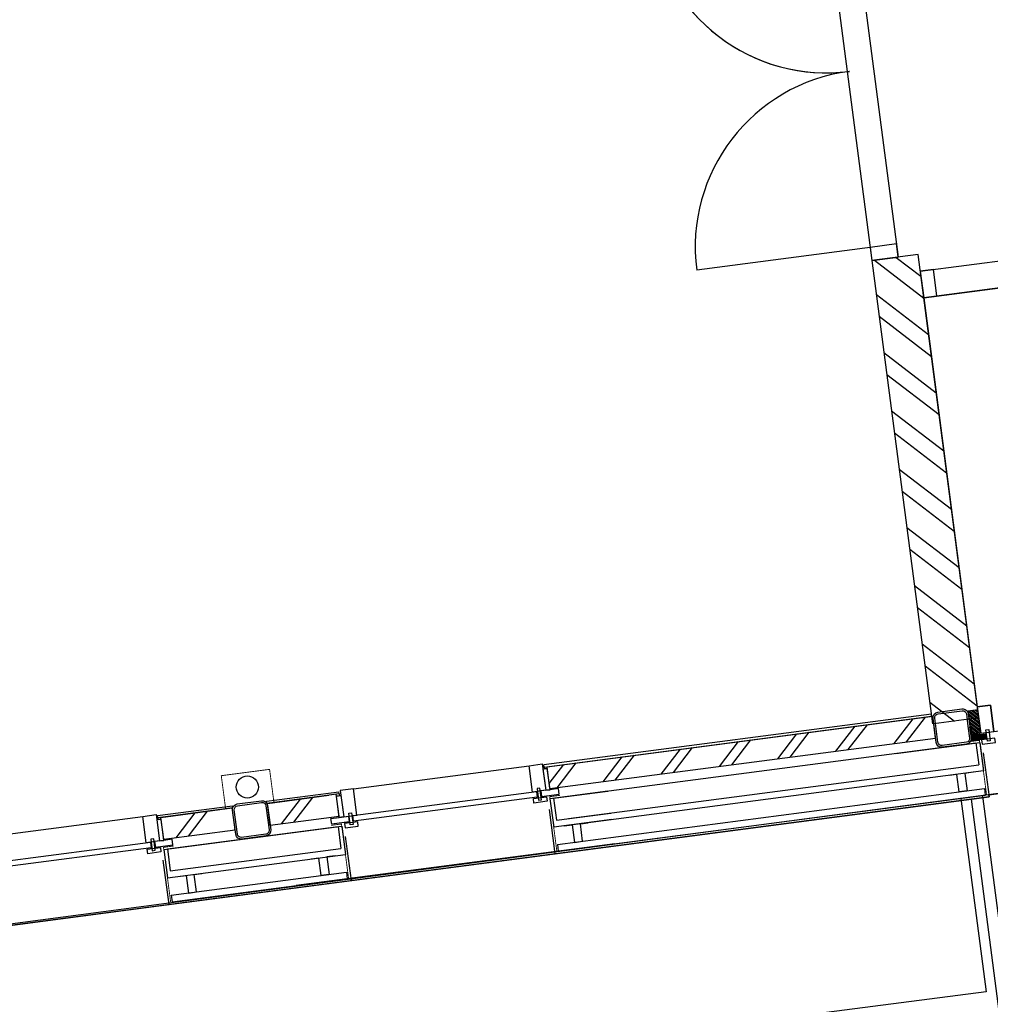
# Model space of a CAD drawing. Header units: metres. Extents: x 118125 to 118320, y 454784 to 455719.
# Tile 9 of 28: x 118262.15 to 118266.52, y 455179.19 to 455183.62. Entities that reach past the tile are written whole.
import ezdxf

# ---------------------------------------------------------------- set-up
doc = ezdxf.new("R2010")
doc.units = ezdxf.units.M
doc.header["$LTSCALE"] = 0.5
for name, color, linetype in [('28HH2-D2_STAALPROFIEL', 6, 'Continuous'), ('_gebouwen', 7, 'Continuous'), ('_ob10', 7, 'Continuous'), ('ZU_N_D_EB00--F-METSELWERK~-_-----', 7, 'Continuous')]:
    doc.layers.add(name, color=color, linetype=linetype)

# ---------------------------------------------------------------- blocks, each defined once
blk = doc.blocks.new('GZH404')
at = {"layer": '28HH2-D2_STAALPROFIEL'}
blk.add_lwpolyline([(0, 0), (40, 0), (40, 1, 0.4142135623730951), (37, 4), (10, 4, -0.4142135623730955), (4, 10, -1), (4, 10), (4, 37, 0.4142135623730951), (1, 40), (0, 40), (0, 0)], format="xyb", dxfattribs=at)
blk = doc.blocks.new('A$C06DD79C7')
at = {"layer": 'ZU_N_D_EB00--F-METSELWERK~-_-----'}
h = blk.add_hatch(dxfattribs=at)
h.set_pattern_fill('T,_O', color=256, scale=60, angle=89.99999999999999)
h.set_pattern_definition([(135, (1214.999999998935, -4182.399265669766), (-132.5825214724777, -132.5825214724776), [])])
h.paths.add_polyline_path([(1264.999999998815, -4019.79853134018), (1164.999999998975, -4019.79853134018), (1164.999999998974, -4344.999999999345), (1264.999999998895, -4344.999999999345)])
h = blk.add_hatch(dxfattribs=at)
h.set_pattern_fill('T,_O', color=256, scale=60, angle=89.99999999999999)
h.set_pattern_definition([(135, (1214.999999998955, -4661.975734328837), (-132.5825214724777, -132.5825214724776), [])])
h.paths.add_polyline_path([(1264.999999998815, -4711.241826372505), (1264.999999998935, -4504.999999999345), (1164.999999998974, -4504.999999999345), (1164.999999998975, -4818.951468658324), (1264.999999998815, -4818.951468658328)])
h = blk.add_hatch(dxfattribs=at)
h.set_pattern_fill('T,_O', color=256, scale=60, angle=89.99999999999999)
h.set_pattern_definition([(135, (1214.999999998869, -6656.774265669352), (-132.5825214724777, -132.5825214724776), [])])
h.paths.add_polyline_path([(1264.999999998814, -5778.548531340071), (1164.999999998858, -5778.548531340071), (1164.999999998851, -7534.999999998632), (1264.999999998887, -7534.999999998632)])
h = blk.add_hatch(dxfattribs=at)
h.set_pattern_fill('T,_O', color=256, scale=60, angle=-1.272221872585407e-14)
h.set_pattern_definition([(44.99999999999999, (2284.999999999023, -7634.999999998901), (-132.5825214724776, 132.5825214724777), [])])
h.paths.add_polyline_path([(1264.999999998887, -7529.999999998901), (1264.999999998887, -7534.999999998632), (1229.999999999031, -7534.999999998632), (1229.999999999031, -7739.999999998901), (3339.999999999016, -7739.999999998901), (3339.999999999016, -7529.999999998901)])
h = blk.add_hatch(dxfattribs=at)
h.set_pattern_fill('ANSI37', color=256, scale=20, angle=89.99999999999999, style=0)
h.set_pattern_definition([(44.99999999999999, (-23796.53653237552, -3845.156237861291), (1.767766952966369, -1.767766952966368), []), (314.9999999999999, (-23796.53653237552, -3845.156237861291), (-1.767766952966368, -1.767766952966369), [])])
h.paths.add_polyline_path([(1131.872664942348, -7703.886950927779), (1131.872664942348, -7695.585865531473), (1154.189440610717, -7695.585865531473), (1154.189440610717, -7703.886950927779)])
h = blk.add_hatch(dxfattribs=at)
h.set_pattern_fill('ANSI31', color=256, scale=50, angle=225, style=0)
h.set_pattern_definition([(270, (-23796.53653237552, -3837.087639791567), (-6.249999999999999, -1.714969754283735e-15), [])])
h.paths.add_polyline_path([(1131.872664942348, -7759.983125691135), (1131.872664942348, -7703.886950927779), (1154.18836370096, -7703.886950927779), (1154.18836370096, -7759.983125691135)])
h = blk.add_hatch(dxfattribs=at)
h.set_pattern_fill('ANSI31', color=256, scale=100, angle=89.99999999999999, style=0)
h.set_pattern_definition([(44.99999999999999, (-23796.53653237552, -3837.087639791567), (8.838834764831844, -8.838834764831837), [])])
h.paths.add_polyline_path([(1266.999999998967, -7739.999999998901), (1266.999999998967, -7694.999999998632), (1163.933201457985, -7694.999999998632), (1163.933201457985, -7739.999999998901)])
for p, q in [((869.9999999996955, -3075.82582973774), (869.9999999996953, -4004.174170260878)), ((1134.392647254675, -3958.413867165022), (1134.392647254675, -3121.586132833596)), ((1159.9999999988, -3121.586132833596), (1159.9999999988, -3958.413867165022)), ((1279.999999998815, -3139.999999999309), (1279.999999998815, -3939.999999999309)), ((1109.999999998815, -3939.999999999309), (1129.999999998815, -3939.999999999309)), ((1109.999999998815, -3999.999999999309), (1109.999999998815, -3939.999999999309)), ((1129.999999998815, -3939.999999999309), (1129.999999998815, -3999.999999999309)), ((1159.999999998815, -3939.999999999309), (1279.999999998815, -3939.999999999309)), ((1159.999999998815, -3999.999999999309), (1159.999999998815, -3939.999999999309)), ((1279.999999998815, -3939.999999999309), (1279.999999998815, -3999.999999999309)), ((1129.999999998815, -3999.999999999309), (1109.999999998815, -3999.999999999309)), ((1172.681863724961, -3962.232479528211), (1120.635919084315, -3962.232479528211)), ((1120.635919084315, -3962.232479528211), (1120.635919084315, -3975.237203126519)), ((1120.635919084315, -3975.237203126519), (1172.681863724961, -3975.237203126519)), ((1159.9999999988, -3958.413867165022), (1134.392647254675, -3958.413867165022)), ((1159.999999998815, -3977.83802040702), (1134.392647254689, -3977.83802040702)), ((1134.392647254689, -3977.83802040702), (1134.392647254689, -4057.746960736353)), ((1159.999999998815, -4019.79853134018), (1159.999999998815, -3977.83802040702)), ((1279.999999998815, -3999.999999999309), (1159.999999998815, -3999.999999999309)), ((1256.675035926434, -3999.999999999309), (1159.999999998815, -3999.999999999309)), ((1159.999999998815, -3999.999999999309), (1159.999999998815, -4019.79853134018)), ((1172.681863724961, -3975.237203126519), (1172.681863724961, -3962.232479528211)), ((1256.675035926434, -4019.79853134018), (1256.675035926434, -3999.999999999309)), ((1071.53032979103, -4004.174170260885), (869.9999999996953, -4004.174170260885)), ((869.9999999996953, -4004.174170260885), (869.9999999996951, -4834.575829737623)), ((909.9999999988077, -4020.356387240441), (879.9999999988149, -4020.356387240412)), ((879.9999999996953, -4020.356387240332), (879.9999999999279, -4818.393612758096)), ((909.999999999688, -4020.356387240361), (909.9999999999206, -4818.393612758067)), ((1119.999999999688, -4014.174170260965), (989.9999999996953, -4014.174170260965)), ((989.9999999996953, -4014.174170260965), (989.9999999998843, -4824.575829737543)), ((1119.999999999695, -4030.970220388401), (1019.999999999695, -4030.970220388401)), ((1019.999999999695, -4030.970220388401), (1019.999999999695, -4807.779779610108)), ((1119.999999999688, -4014.174170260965), (1119.999999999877, -4824.575829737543)), ((1119.999999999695, -4030.970220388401), (1119.999999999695, -4807.779779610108)), ((1159.999999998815, -4057.746960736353), (1159.999999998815, -4019.79853134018)), ((1159.999999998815, -4019.79853134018), (1159.999999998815, -4019.79853134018)), ((1159.999999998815, -4019.79853134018), (1256.675035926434, -4019.79853134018)), ((1164.999999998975, -4019.79853134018), (1164.999999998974, -4344.999999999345)), ((1164.999999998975, -4019.79853134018), (1264.999999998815, -4019.79853134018)), ((1264.999999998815, -4006.477811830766), (1256.675035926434, -4006.477811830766)), ((1256.675035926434, -4006.477811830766), (1256.675035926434, -4019.884543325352)), ((1264.999999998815, -4006.477811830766), (1274.999999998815, -4006.477811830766)), ((1264.999999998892, -4347.087121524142), (1264.999999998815, -4006.477811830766)), ((1264.999999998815, -4019.79853134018), (1264.999999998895, -4344.999999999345)), ((1274.999999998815, -4006.477811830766), (1274.999999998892, -4347.087121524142)), ((989.9999999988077, -4061.401402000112), (989.9999999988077, -4098.748276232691)), ((1134.392647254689, -4057.746960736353), (1159.999999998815, -4057.746960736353)), ((1159.999999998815, -4057.746960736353), (1159.999999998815, -4057.746960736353)), ((989.9999999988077, -4098.748276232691), (909.9999999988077, -4098.748276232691)), ((909.9999999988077, -4098.748276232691), (909.9999999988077, -4135.46484611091)), ((909.9999999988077, -4135.46484611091), (989.9999999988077, -4135.46484611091)), ((989.9999999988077, -4135.46484611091), (989.9999999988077, -4170.65132265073)), ((1164.999999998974, -4344.999999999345), (1264.999999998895, -4344.999999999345)), ((1264.999999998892, -4347.087121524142), (1274.999999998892, -4347.087121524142)), ((1164.999999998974, -4504.999999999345), (1164.999999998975, -4818.951468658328)), ((1164.999999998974, -4504.999999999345), (1264.999999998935, -4504.999999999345)), ((1264.999999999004, -4832.272188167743), (1264.999999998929, -4502.912878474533)), ((1264.999999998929, -4502.912878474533), (1274.999999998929, -4502.912878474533)), ((1264.999999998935, -4504.999999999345), (1264.999999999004, -4785.039305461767)), ((1274.999999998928, -4502.912878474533), (1274.999999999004, -4832.272188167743)), ((869.9999999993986, -4585.069265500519), (869.9999999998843, -4800.663666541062)), ((879.9999999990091, -6037.10076088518), (879.9999999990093, -4585.069265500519)), ((909.9999999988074, -4740.001723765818), (909.9999999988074, -4703.285153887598)), ((909.9999999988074, -4703.285153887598), (989.9999999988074, -4703.285153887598)), ((989.9999999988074, -4703.285153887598), (989.9999999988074, -4668.098677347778)), ((1264.999999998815, -4818.951468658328), (1264.999999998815, -4711.241826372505)), ((989.9999999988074, -4740.001723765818), (909.9999999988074, -4740.001723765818)), ((989.9999999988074, -4777.348597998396), (989.9999999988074, -4740.001723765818)), ((1134.392647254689, -4860.911979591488), (1134.392647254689, -4781.003039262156)), ((1134.392647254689, -4781.003039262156), (1159.999999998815, -4781.003039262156)), ((1159.999999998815, -4781.003039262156), (1159.999999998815, -4781.003039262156)), ((1159.999999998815, -4781.003039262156), (1159.999999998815, -4818.951468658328)), ((1071.53032979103, -4834.575829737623), (869.9999999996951, -4834.575829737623)), ((909.9999999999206, -4818.393612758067), (879.9999999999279, -4818.393612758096)), ((1119.999999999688, -4824.575829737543), (989.9999999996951, -4824.575829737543)), ((1119.999999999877, -4824.575829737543), (989.9999999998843, -4824.575829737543)), ((1119.999999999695, -4807.779779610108), (1019.999999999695, -4807.779779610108)), ((1129.999999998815, -4838.7499999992), (1109.999999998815, -4838.7499999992)), ((1109.999999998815, -4838.7499999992), (1109.999999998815, -4898.7499999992)), ((1129.999999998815, -4898.7499999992), (1129.999999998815, -4838.7499999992)), ((1159.999999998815, -4818.951468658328), (1159.999999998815, -4818.951468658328)), ((1159.999999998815, -4818.951468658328), (1159.999999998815, -4860.911979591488)), ((1159.999999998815, -4838.7499999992), (1159.999999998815, -4818.951468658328)), ((1159.999999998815, -4818.951468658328), (1256.675035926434, -4818.951468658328)), ((1279.999999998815, -4838.7499999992), (1159.999999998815, -4838.7499999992)), ((1159.999999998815, -4838.7499999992), (1159.999999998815, -4898.7499999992)), ((1256.675035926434, -4838.7499999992), (1159.999999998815, -4838.7499999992)), ((1164.999999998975, -4818.951468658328), (1264.999999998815, -4818.951468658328)), ((1256.675035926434, -4832.272188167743), (1256.675035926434, -4818.865456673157)), ((1256.675035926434, -4818.951468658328), (1256.675035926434, -4838.7499999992)), ((1264.999999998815, -4832.272188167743), (1256.675035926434, -4832.272188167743)), ((1264.999999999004, -4832.272188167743), (1274.999999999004, -4832.272188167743)), ((1279.999999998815, -4898.7499999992), (1279.999999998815, -4838.7499999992)), ((1120.635919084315, -4863.51279687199), (1172.681863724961, -4863.51279687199)), ((1120.635919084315, -4876.517520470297), (1120.635919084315, -4863.51279687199)), ((1172.681863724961, -4876.517520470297), (1120.635919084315, -4876.517520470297)), ((1159.999999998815, -4860.911979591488), (1134.392647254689, -4860.911979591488)), ((1134.392647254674, -5717.163867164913), (1134.392647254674, -4880.336132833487)), ((1134.392647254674, -4880.336132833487), (1159.9999999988, -4880.336132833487)), ((1159.9999999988, -4880.336132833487), (1159.9999999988, -5717.163867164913)), ((1172.681863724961, -4863.51279687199), (1172.681863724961, -4876.517520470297)), ((1109.999999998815, -4898.7499999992), (1129.999999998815, -4898.7499999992)), ((1159.999999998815, -4898.7499999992), (1279.999999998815, -4898.7499999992)), ((1279.999999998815, -4898.7499999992), (1279.999999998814, -5698.7499999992)), ((1109.999999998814, -5698.7499999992), (1129.999999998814, -5698.7499999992)), ((1109.999999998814, -5758.7499999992), (1109.999999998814, -5698.7499999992)), ((1172.68186372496, -5720.982479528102), (1120.635919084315, -5720.982479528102)), ((1120.635919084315, -5720.982479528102), (1120.635919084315, -5733.987203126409)), ((1120.635919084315, -5733.987203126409), (1172.68186372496, -5733.987203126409)), ((1129.999999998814, -5698.7499999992), (1129.999999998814, -5758.7499999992)), ((1159.9999999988, -5717.163867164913), (1134.392647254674, -5717.163867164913)), ((1159.999999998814, -5698.7499999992), (1279.999999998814, -5698.7499999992)), ((1159.999999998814, -5758.7499999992), (1159.999999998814, -5698.7499999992)), ((1172.68186372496, -5733.987203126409), (1172.68186372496, -5720.982479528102)), ((1279.999999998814, -5698.7499999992), (1279.999999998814, -5758.7499999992)), ((1071.530329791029, -5762.924170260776), (869.9999999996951, -5762.924170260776)), ((869.9999999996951, -5762.924170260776), (869.9999999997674, -7739.688633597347)), ((1119.999999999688, -5772.924170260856), (989.9999999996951, -5772.924170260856)), ((989.9999999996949, -6037.10076088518), (989.9999999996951, -5772.924170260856)), ((1129.999999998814, -5758.7499999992), (1109.999999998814, -5758.7499999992)), ((1119.999999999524, -6037.10076088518), (1119.999999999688, -5772.924170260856)), ((1159.999999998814, -5736.588020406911), (1134.392647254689, -5736.588020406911)), ((1134.392647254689, -5736.588020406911), (1134.392647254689, -5816.496960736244)), ((1159.999999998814, -5778.548531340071), (1159.999999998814, -5736.588020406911)), ((1279.999999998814, -5758.7499999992), (1159.999999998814, -5758.7499999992)), ((1256.675035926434, -5758.7499999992), (1159.999999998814, -5758.7499999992)), ((1159.999999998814, -5758.7499999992), (1159.999999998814, -5778.548531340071)), ((1159.999999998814, -5816.496960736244), (1159.999999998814, -5778.548531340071)), ((1159.999999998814, -5778.548531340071), (1159.999999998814, -5778.548531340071)), ((1159.999999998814, -5778.548531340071), (1256.675035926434, -5778.548531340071)), ((1164.999999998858, -5778.548531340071), (1164.999999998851, -7534.999999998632)), ((1164.999999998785, -5778.548531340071), (1264.999999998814, -5778.548531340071)), ((1256.675035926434, -5778.548531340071), (1256.675035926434, -5758.7499999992)), ((1264.999999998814, -5765.227811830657), (1256.675035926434, -5765.227811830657)), ((1256.675035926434, -5765.227811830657), (1256.675035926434, -5778.634543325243)), ((1264.999999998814, -5765.227811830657), (1274.999999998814, -5765.227811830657)), ((1264.999999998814, -5765.227811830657), (1264.999999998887, -7529.999999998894)), ((1264.999999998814, -5778.548531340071), (1264.999999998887, -7534.999999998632)), ((1274.999999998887, -7529.999999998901), (1274.999999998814, -5765.227811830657)), ((909.9999999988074, -5779.106387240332), (879.9999999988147, -5779.106387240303)), ((879.9999999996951, -5779.106387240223), (879.9999999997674, -7723.5064166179)), ((909.9999999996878, -5779.106387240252), (909.9999999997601, -7723.506416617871)), ((989.9999999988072, -5820.151402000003), (989.9999999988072, -5857.498276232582)), ((1119.999999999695, -5789.720220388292), (1019.999999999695, -5789.720220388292)), ((1019.999999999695, -5789.720220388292), (1019.999999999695, -6037.10076088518)), ((1119.999999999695, -5789.720220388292), (1119.999999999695, -6037.10076088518)), ((1134.392647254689, -5816.496960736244), (1159.999999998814, -5816.496960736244)), ((1159.999999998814, -5816.496960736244), (1159.999999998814, -5816.496960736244)), ((989.9999999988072, -5857.498276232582), (909.9999999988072, -5857.498276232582)), ((909.9999999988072, -5857.498276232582), (909.9999999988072, -5894.214846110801)), ((989.9999999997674, -7729.688633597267), (989.9999999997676, -5827.31428742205)), ((1019.999999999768, -5844.110337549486), (1019.999999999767, -7712.892583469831)), ((1119.999999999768, -5844.110337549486), (1119.999999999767, -7712.892583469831)), ((909.9999999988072, -5894.214846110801), (989.9999999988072, -5894.214846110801)), ((989.9999999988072, -5894.214846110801), (989.9999999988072, -5929.401322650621)), ((3399.999999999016, -7539.999999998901), (3399.999999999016, -6739.999999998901)), ((1119.999999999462, -7348.440238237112), (1119.99999999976, -7729.688633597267)), ((1164.999999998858, -7534.999999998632), (1264.999999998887, -7534.999999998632)), ((1229.999999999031, -7739.999999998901), (1229.999999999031, -7534.999999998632)), ((1264.999999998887, -7529.999999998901), (1274.999999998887, -7529.999999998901)), ((5059.999999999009, -7529.999999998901), (3339.999999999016, -7529.999999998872)), ((5059.999999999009, -7649.999999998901), (3339.999999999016, -7649.999999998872)), ((909.9999999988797, -7723.506416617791), (879.999999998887, -7723.50641661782)), ((1119.99999999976, -7729.688633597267), (989.9999999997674, -7729.688633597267)), ((1119.999999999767, -7712.892583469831), (1019.999999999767, -7712.892583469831)), ((1071.530329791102, -7739.688633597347), (869.9999999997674, -7739.688633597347)), ((879.9999999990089, -7739.999999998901), (879.9999999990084, -10159.9999999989)), ((1279.999999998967, -7739.999999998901), (1279.999999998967, -7799.999999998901)), ((3143.341648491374, -7739.999999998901), (3143.341648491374, -10269.99999999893)), ((3263.341648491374, -7739.999999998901), (3263.341648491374, -10269.99999999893))]:
    blk.add_line(p, q, dxfattribs=at)
for points, const_width in [([(879.9999999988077, -4014.174170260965), (1129.243999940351, -4014.174170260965), (1129.243999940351, -4061.555574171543)], 3.999999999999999), ([(1265.983275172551, -4284.999999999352), (1265.983275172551, -4314.999999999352), (1415.983275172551, -4314.999999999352), (1415.983275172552, -4534.999999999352), (1265.983275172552, -4534.999999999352), (1265.983275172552, -4564.999999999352)], 3.999999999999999), ([(879.9999999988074, -4824.575829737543), (1129.243999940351, -4824.575829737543), (1129.243999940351, -4777.194425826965)], 3.999999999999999), ([(879.9999999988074, -5772.924170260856), (1129.243999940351, -5772.924170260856), (1129.243999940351, -5820.305574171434)], 3.999999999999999), ([(879.9999999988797, -7729.688633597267), (1129.243999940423, -7729.688633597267), (1129.243999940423, -7680.375827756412)], 4)]:
    blk.add_lwpolyline(points, dxfattribs=dict(at, const_width=const_width))
at = {"layer": 'ZU_N_D_EB00--F-METSELWERK~-_-----', "flags": 128}
for points in [[(1199.999999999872, -4504.999999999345), (1144.999999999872, -4504.999999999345, -0.414213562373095), (1119.999999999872, -4479.999999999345), (1119.999999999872, -4369.999999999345, -0.414213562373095), (1144.999999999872, -4344.999999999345), (1254.999999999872, -4344.999999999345, -0.414213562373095), (1279.999999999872, -4369.999999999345), (1279.999999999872, -4479.999999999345, -0.414213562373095), (1254.999999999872, -4504.999999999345)], [(1199.999999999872, -4496.999999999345), (1144.999999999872, -4496.999999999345, -0.414213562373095), (1127.999999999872, -4479.999999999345), (1127.999999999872, -4369.999999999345, -0.414213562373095), (1144.999999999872, -4352.999999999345), (1254.999999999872, -4352.999999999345, -0.414213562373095), (1271.999999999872, -4369.999999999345), (1271.999999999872, -4479.999999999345, -0.414213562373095), (1254.999999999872, -4496.999999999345)], [(1199.999999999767, -7694.999999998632), (1144.999999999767, -7694.999999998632, -0.414213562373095), (1119.999999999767, -7669.999999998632), (1119.999999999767, -7559.999999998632, -0.414213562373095), (1144.999999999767, -7534.999999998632), (1254.999999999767, -7534.999999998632, -0.414213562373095), (1279.999999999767, -7559.999999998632), (1279.999999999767, -7669.999999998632, -0.414213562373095), (1254.999999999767, -7694.999999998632)], [(1199.999999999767, -7686.999999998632), (1144.999999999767, -7686.999999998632, -0.414213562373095), (1127.999999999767, -7669.999999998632), (1127.999999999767, -7559.999999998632, -0.414213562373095), (1144.999999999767, -7542.999999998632), (1254.999999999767, -7542.999999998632, -0.414213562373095), (1271.999999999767, -7559.999999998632), (1271.999999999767, -7669.999999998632, -0.414213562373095), (1254.999999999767, -7686.999999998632)]]:
    blk.add_lwpolyline(points, format="xyb", close=True, dxfattribs=at)
at = {"layer": 'ZU_N_D_EB00--F-METSELWERK~-_-----'}
for points in [[(1229.999999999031, -7739.999999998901), (3339.999999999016, -7739.999999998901), (3339.999999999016, -7529.999999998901), (1229.999999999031, -7529.999999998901)], [(989.9999999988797, -7682.46140185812), (989.9999999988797, -7645.114527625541), (909.9999999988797, -7645.114527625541), (909.9999999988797, -7608.397957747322), (989.9999999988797, -7608.397957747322), (989.9999999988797, -7573.211481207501)]]:
    blk.add_lwpolyline(points, dxfattribs=at)
for points in [[(3399.999999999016, -7649.999999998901), (3399.999999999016, -7529.999999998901), (3339.999999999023, -7529.999999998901), (3339.999999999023, -7649.999999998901)], [(1131.872664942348, -7703.886950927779), (1131.872664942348, -7695.585865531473), (1154.189440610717, -7695.585865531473), (1154.189440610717, -7703.886950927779)], [(1131.872664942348, -7759.983125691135), (1131.872664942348, -7703.886950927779), (1154.18836370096, -7703.886950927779), (1154.18836370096, -7759.983125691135)], [(1266.999999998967, -7739.999999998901), (1266.999999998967, -7694.999999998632), (1163.933201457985, -7694.999999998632), (1163.933201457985, -7739.999999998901)], [(1109.999999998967, -7799.999999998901), (1129.999999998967, -7799.999999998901), (1129.999999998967, -7739.999999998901), (1109.999999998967, -7739.999999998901)], [(1120.635919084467, -7764.762796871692), (1172.681863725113, -7764.762796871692), (1172.681863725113, -7777.767520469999), (1120.635919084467, -7777.767520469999)], [(1159.999999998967, -7799.999999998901), (1279.999999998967, -7799.999999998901), (1279.999999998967, -7739.999999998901), (1159.999999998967, -7739.999999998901)], [(3143.341648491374, -7799.999999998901), (3263.341648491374, -7799.999999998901), (3263.341648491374, -7739.999999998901), (3143.341648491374, -7739.999999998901)]]:
    blk.add_lwpolyline(points, close=True, dxfattribs=at)
at = {"layer": 'ZU_N_D_EB00--F-METSELWERK~-_-----', "flags": 128}
blk.add_lwpolyline([(3143.341648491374, -10269.9999999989), (3143.341648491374, -10219.99999999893), (3143.341648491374, -7739.999999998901), (1279.999999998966, -7739.999999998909), (1279.999999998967, -7799.999999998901), (1159.999999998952, -7799.999999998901), (1159.999999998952, -8084.999999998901), (1279.999999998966, -8084.999999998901), (1279.999999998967, -8144.999999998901), (1191.731668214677, -8144.999999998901), (1191.731668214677, -9744.999999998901), (1279.999999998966, -9744.999999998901), (1279.999999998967, -9804.999999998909), (1159.999999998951, -9804.999999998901), (1159.999999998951, -10089.9999999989), (1279.999999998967, -10089.9999999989), (1279.999999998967, -10159.9999999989), (1439.99999999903, -10159.9999999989), (1439.99999999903, -10269.9999999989)], close=True, dxfattribs=at)
at = {"layer": 'ZU_N_D_EB00--F-METSELWERK~-_-----'}
blk.add_circle((1349.999999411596, -4424.999999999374), 50, dxfattribs=at)
for centre, start, end in [((3399.999999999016, -7539.999999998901), 0, 90), ((4999.999999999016, -7539.999999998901), 90, 180)]:
    blk.add_arc(centre, 800, start, end, dxfattribs=at)
at = {"layer": 'ZU_N_D_EB00--F-METSELWERK~-_-----', "xscale": -1, "rotation": 180}
blk.add_blockref('GZH404', (1154.831947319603, -7694.999999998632), dxfattribs=at)

msp = doc.modelspace()

# ---------------------------------------------------------------- hatches: boundary and pattern name
at = {"layer": '_gebouwen'}
h = msp.add_hatch(dxfattribs=at)
h.set_pattern_fill('T,_O', color=256, scale=0.05985236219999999, angle=97.46987594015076)
h.set_pattern_definition([(142.4698759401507, (118266.2254289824, 455181.5073410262), (-0.1139399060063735, -0.1483278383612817), [])])
h.paths.add_polyline_path([(118266.2538549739, 455180.4848690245), (118266.2588003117, 455180.4855174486), (118266.2633393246, 455180.4508998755), (118266.4660993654, 455180.4774853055), (118266.1924639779, 455182.5644306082), (118265.9847585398, 455182.5371967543)])
h = msp.add_hatch(dxfattribs=at)
h.set_pattern_fill('ANSI31', color=256, scale=0.09975393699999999, angle=187.4698759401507, style=0)
h.set_pattern_definition([(142.4698759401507, (118265.8513985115, 455155.2182494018), (0.007595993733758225, 0.009888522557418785), [])])
h.paths.add_polyline_path([(118266.4613010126, 455180.51408103), (118266.4167927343, 455180.5082451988), (118266.4301589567, 455180.406304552), (118266.474667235, 455180.4121403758)])
h = msp.add_hatch(dxfattribs=at)
h.set_pattern_fill('T,_O', color=256, scale=0.05985236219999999, angle=187.4698759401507)
h.set_pattern_definition([(232.4698759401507, (118265.3966546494, 455180.3221710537), (0.1483278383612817, -0.1139399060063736), [])])
h.paths.add_polyline_path([(118264.5215405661, 455180.2577320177), (118264.5345090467, 455180.1588246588), (118266.2717687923, 455180.3866100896), (118266.2588003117, 455180.4855174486)])
h = msp.add_hatch(dxfattribs=at)
h.set_pattern_fill('ANSI37', color=256, scale=0.0199507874, angle=187.4698759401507, style=0)
h.set_pattern_definition([(142.4698759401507, (118265.8593789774, 455155.2192957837), (0.001519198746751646, 0.001977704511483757), []), (52.46987594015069, (118265.8593789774, 455155.2192957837), (0.001977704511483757, -0.001519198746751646), [])])
h.paths.add_polyline_path([(118266.4431065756, 455180.3757468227), (118266.434896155, 455180.3746702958), (118266.4320020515, 455180.3967432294), (118266.4402124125, 455180.3978197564)])
h = msp.add_hatch(dxfattribs=at)
h.set_pattern_fill('ANSI31', color=256, scale=0.04987696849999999, angle=322.4698759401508, style=0)
h.set_pattern_definition([(7.469875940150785, (118265.8513985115, 455155.2182494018), (0.0008105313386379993, -0.006181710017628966), [])])
h.paths.add_polyline_path([(118266.4985897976, 455180.383021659), (118266.4431065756, 455180.3757468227), (118266.4402125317, 455180.3978186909), (118266.4956958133, 455180.4050935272)])
h = msp.add_hatch(dxfattribs=at)
h.set_pattern_fill('T,_O', color=256, scale=0.05985236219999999, angle=187.4698759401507)
h.set_pattern_definition([(232.4698759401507, (118263.4236520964, 455180.0634755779), (0.1483278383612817, -0.1139399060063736), [])])
h.paths.add_polyline_path([(118263.4658956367, 455180.1193183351), (118263.261907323, 455180.0925718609), (118263.2748758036, 455179.993664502), (118263.5853969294, 455180.0343793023), (118263.5724283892, 455180.1332866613)])
h = msp.add_hatch(dxfattribs=at)
h.set_pattern_fill('T,_O', color=256, scale=0.05985236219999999, angle=187.4698759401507)
h.set_pattern_definition([(232.4698759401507, (118262.9493157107, 455180.0012816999), (0.1483278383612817, -0.1139399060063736), [])])
h.paths.add_polyline_path([(118262.7820073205, 455180.0296484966), (118262.7949758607, 455179.9307411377), (118263.1166240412, 455179.9729148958), (118263.103655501, 455180.0718222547)])

# ---------------------------------------------------------------- linework, layer by layer
for p, q in [((118265.7617003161, 455184.238403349), (118265.9847585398, 455182.5371967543)), ((118265.8803891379, 455184.2539655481), (118266.1034473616, 455182.5527589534)), ((118266.2024054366, 455182.4886098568), (118268.7047616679, 455182.8167129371)), ((118266.217967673, 455182.3699210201), (118268.7203238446, 455182.6980241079)), ((118265.9868681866, 455182.5978380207), (118265.1956093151, 455182.4940900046)), ((118266.4596151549, 455180.5269389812), (118266.5189595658, 455180.5347200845)), ((118266.2525580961, 455180.4947597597), (118264.5070684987, 455180.2658952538)), ((118264.5083653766, 455180.2560045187), (118266.2538549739, 455180.4848690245)), ((118264.5215405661, 455180.2577320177), (118266.2588003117, 455180.4855174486)), ((118266.2538549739, 455180.4848690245), (118266.2525580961, 455180.4947597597)), ((118266.2717687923, 455180.3866100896), (118266.2588003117, 455180.4855174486)), ((118266.4660993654, 455180.4774853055), (118266.2633393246, 455180.4508998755)), ((118266.5114891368, 455180.1313095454), (118268.9050472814, 455180.4451472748)), ((118264.5345090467, 455180.1588246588), (118266.2717687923, 455180.3866100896)), ((118264.6051903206, 455180.1228187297), (118266.4535534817, 455180.3651717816)), ((118266.093083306, 455180.3179077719), (118266.4701660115, 455180.3673499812)), ((118266.4535534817, 455180.3651717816), (118266.4665220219, 455180.2662644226)), ((118266.4701660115, 455180.3673499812), (118266.487025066, 455180.2387704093)), ((118266.4863425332, 455180.3207067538), (118266.5124780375, 455180.1213784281)), ((118263.6494097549, 455180.1584714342), (118264.4406686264, 455180.2622194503)), ((118264.4406686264, 455180.2622194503), (118264.5000130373, 455180.2700005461)), ((118264.4562308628, 455180.1435306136), (118264.4406686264, 455180.2622194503)), ((118264.5000130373, 455180.2700005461), (118264.5155752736, 455180.1513117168)), ((118264.522620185, 455180.249498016), (118264.5030379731, 455180.2469304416)), ((118264.5030379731, 455180.2469304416), (118264.5155752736, 455180.1513117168)), ((118264.5083653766, 455180.2560045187), (118264.5070684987, 455180.2658952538)), ((118264.5083653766, 455180.2560045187), (118264.5094449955, 455180.247770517)), ((118264.5094449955, 455180.247770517), (118264.5227052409, 455180.2495091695)), ((118264.5345090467, 455180.1588246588), (118264.5215405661, 455180.2577320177)), ((118264.5351574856, 455180.1538792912), (118264.522620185, 455180.249498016)), ((118264.6181588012, 455180.0239113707), (118266.4665220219, 455180.2662644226)), ((118266.487025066, 455180.2387704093), (118264.6054368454, 455179.9920609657)), ((118263.6494097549, 455180.1584714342), (118263.590065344, 455180.1506903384)), ((118263.6649719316, 455180.039782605), (118263.6494097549, 455180.1584714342)), ((118264.5155752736, 455180.1513117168), (118264.4562308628, 455180.1435306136)), ((118264.4894383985, 455180.160643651), (118264.4765757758, 455180.1589571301)), ((118264.4765757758, 455180.1589571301), (118264.4833253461, 455180.1074798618)), ((118264.4961879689, 455180.1091663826), (118264.4894383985, 455180.160643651)), ((118264.5351574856, 455180.1538792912), (118264.4936554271, 455180.1484376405)), ((118264.5155752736, 455180.1513117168), (118264.5351574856, 455180.1538792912)), ((118264.5726912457, 455180.1588006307), (118264.5351574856, 455180.1538792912)), ((118264.5351574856, 455180.1538792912), (118264.5351574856, 455180.1538792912)), ((118264.5681304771, 455179.9066832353), (118266.4912852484, 455180.1588427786)), ((118264.5726912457, 455180.1588006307), (118264.5726912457, 455180.1588006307)), ((118264.5760121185, 455180.1334730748), (118264.5726912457, 455180.1588006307)), ((118266.4912852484, 455180.1588427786), (118266.4951757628, 455180.1291705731)), ((118266.433371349, 455180.1110061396), (118259.7178503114, 455179.230482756)), ((118266.433371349, 455180.1110061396), (118259.7178503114, 455179.230482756)), ((118263.2585461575, 455180.1021919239), (118263.5843067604, 455180.1449048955)), ((118263.5856035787, 455180.1350141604), (118263.2598429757, 455180.0923011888)), ((118263.261907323, 455180.0925718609), (118263.5388867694, 455180.1288887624)), ((118263.5724283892, 455180.1332866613), (118263.4658956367, 455180.1193183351)), ((118263.5853969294, 455180.0343793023), (118263.5724283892, 455180.1332866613)), ((118263.5866831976, 455180.1267801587), (118263.5734229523, 455180.1250415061)), ((118263.5735080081, 455180.1250526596), (118263.5930902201, 455180.127620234)), ((118263.5860453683, 455180.0294339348), (118263.5735080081, 455180.1250526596)), ((118263.5856035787, 455180.1350141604), (118263.5843067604, 455180.1449048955)), ((118263.5856035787, 455180.1350141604), (118263.5866831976, 455180.1267801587)), ((118263.590065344, 455180.1506903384), (118263.6056275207, 455180.0320015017)), ((118263.5930902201, 455180.127620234), (118263.6056275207, 455180.0320015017)), ((118263.6467593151, 455180.0373946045), (118264.4744435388, 455180.1459186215)), ((118264.4777644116, 455180.1205910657), (118263.6500801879, 455180.0120670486)), ((118264.4601213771, 455180.1138584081), (118264.519465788, 455180.1216395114)), ((118264.4627150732, 455180.0940769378), (118264.4601213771, 455180.1138584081)), ((118264.4744435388, 455180.1459186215), (118264.4777644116, 455180.1205910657)), ((118264.4833253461, 455180.1074798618), (118264.4961879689, 455180.1091663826)), ((118264.4936554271, 455180.1484376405), (118264.4969762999, 455180.1231100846)), ((118264.4969762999, 455180.1231100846), (118264.5760121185, 455180.1334730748)), ((118264.519465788, 455180.1216395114), (118264.5220594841, 455180.1018580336)), ((118264.7960720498, 455180.1478466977), (118264.5347819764, 455180.1135869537)), ((118264.5347819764, 455180.1135869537), (118264.5516410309, 455179.9850073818)), ((118264.5513945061, 455180.1157651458), (118264.7960720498, 455180.1478466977)), ((118264.5513945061, 455180.1157651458), (118264.5643629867, 455180.0168577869)), ((118264.5573124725, 455179.8650216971), (118266.5124780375, 455180.1213784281)), ((118264.5720210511, 455179.8770110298), (118266.4951757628, 455180.1291705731)), ((118266.5124780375, 455180.1213784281), (118266.433371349, 455180.1110061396)), ((118266.6045240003, 455178.8056695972), (118266.433371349, 455180.1110061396)), ((118266.5309818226, 455180.1338653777), (118266.5111811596, 455180.1312691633)), ((118266.5111811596, 455180.1312691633), (118266.5124780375, 455180.1213784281)), ((118262.7675353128, 455180.0378117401), (118263.1044229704, 455180.081983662)), ((118263.1057198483, 455180.0720929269), (118262.7688321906, 455180.027921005)), ((118262.7820073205, 455180.0296484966), (118263.103655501, 455180.0718222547)), ((118263.1166240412, 455179.9729148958), (118263.103655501, 455180.0718222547)), ((118263.1057198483, 455180.0720929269), (118263.1044229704, 455180.081983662)), ((118263.2598429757, 455180.0923011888), (118263.2585461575, 455180.1021919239)), ((118263.2748758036, 455179.993664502), (118263.261907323, 455180.0925718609)), ((118264.5220594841, 455180.1018580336), (118264.4627150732, 455180.0940769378)), ((118264.5311770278, 455180.0643500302), (118264.5573124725, 455179.8650216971)), ((118261.9098765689, 455179.9303879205), (118262.7011354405, 455180.0341359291)), ((118262.7011354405, 455180.0341359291), (118262.7604798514, 455180.0419170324)), ((118262.7166976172, 455179.9154470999), (118262.7011354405, 455180.0341359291)), ((118262.7604798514, 455180.0419170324), (118262.7760420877, 455179.9232281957)), ((118262.7830869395, 455180.0214144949), (118262.7635047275, 455180.018846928)), ((118262.7635047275, 455180.018846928), (118262.7760420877, 455179.9232281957)), ((118262.7688321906, 455180.027921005), (118262.7675353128, 455180.0378117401)), ((118262.7688321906, 455180.027921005), (118262.7699118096, 455180.0196870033)), ((118262.7699118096, 455180.0196870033), (118262.7831720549, 455180.0214256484)), ((118262.7949758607, 455179.9307411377), (118262.7820073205, 455180.0296484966)), ((118262.7956242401, 455179.9257957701), (118262.7830869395, 455180.0214144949)), ((118263.2748758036, 455179.993664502), (118263.5853969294, 455180.0343793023)), ((118263.5485115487, 455180.0245125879), (118263.5860453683, 455180.0294339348)), ((118263.5485115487, 455180.0245125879), (118263.5485115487, 455180.0245125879)), ((118263.5518324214, 455179.999185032), (118263.5485115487, 455180.0245125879)), ((118263.5860453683, 455180.0294339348), (118263.6275473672, 455180.0348755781)), ((118263.6056275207, 455180.0320015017), (118263.5860453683, 455180.0294339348)), ((118263.5860453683, 455180.0294339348), (118263.5860453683, 455180.0294339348)), ((118263.6056275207, 455180.0320015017), (118263.6649719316, 455180.039782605)), ((118263.6275473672, 455180.0348755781), (118263.63086824, 455180.0095480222)), ((118263.6284751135, 455180.0477561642), (118263.6413377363, 455180.049442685)), ((118263.6352246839, 455179.9962788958), (118263.6284751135, 455180.0477561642)), ((118263.6413377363, 455180.049442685), (118263.6480873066, 455179.9979654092)), ((118263.6500801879, 455180.0120670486), (118263.6467593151, 455180.0373946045)), ((118264.8129311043, 455180.0192671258), (118264.5516410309, 455179.9850073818)), ((118264.5643629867, 455180.0168577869), (118264.8090405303, 455180.0489393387)), ((118262.7952487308, 455179.8855034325), (118263.5967956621, 455179.9906003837)), ((118262.8118612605, 455179.8876816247), (118263.5801831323, 455179.9884221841)), ((118263.63086824, 455180.0095480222), (118263.5518324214, 455179.999185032)), ((118263.5801831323, 455179.9884221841), (118263.5931516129, 455179.8895148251)), ((118263.5967956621, 455179.9906003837), (118263.6136547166, 455179.8620208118)), ((118263.5967956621, 455179.9906003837), (118263.6136547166, 455179.8620208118)), ((118263.6688625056, 455180.0101103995), (118263.6095180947, 455180.0023292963)), ((118263.6095180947, 455180.0023292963), (118263.6121117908, 455179.982547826)), ((118263.6121117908, 455179.982547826), (118263.6714562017, 455179.9903289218)), ((118263.6480873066, 455179.9979654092), (118263.6352246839, 455179.9962788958)), ((118263.6714562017, 455179.9903289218), (118263.6688625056, 455180.0101103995)), ((118264.5983522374, 455179.9911320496), (118264.6352910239, 455179.9959753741)), ((118264.6352910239, 455179.9959753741), (118264.6456658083, 455179.9168494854)), ((118264.6716064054, 455180.0007369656), (118264.706408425, 455180.0053001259)), ((118264.6819811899, 455179.921611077), (118264.6716064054, 455180.0007369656)), ((118262.7499052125, 455179.9325601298), (118262.7370425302, 455179.9308736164)), ((118262.7370425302, 455179.9308736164), (118262.7437921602, 455179.8793963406)), ((118262.7566547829, 455179.8810828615), (118262.7499052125, 455179.9325601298)), ((118262.7949758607, 455179.9307411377), (118263.1166240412, 455179.9729148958)), ((118262.8331580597, 455179.930717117), (118262.7956242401, 455179.9257957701)), ((118262.8331580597, 455179.930717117), (118262.8331580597, 455179.930717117)), ((118262.8364789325, 455179.9053895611), (118262.8331580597, 455179.930717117)), ((118263.6129721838, 455179.9439571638), (118263.6391076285, 455179.7446288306)), ((118261.9072260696, 455179.8093110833), (118262.7349102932, 455179.9178351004)), ((118262.7382312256, 455179.8925075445), (118261.910547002, 455179.7839835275)), ((118262.7760420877, 455179.9232281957), (118262.7166976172, 455179.9154470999)), ((118262.7205881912, 455179.885774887), (118262.7799326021, 455179.8935559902)), ((118262.7231818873, 455179.8659934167), (118262.7205881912, 455179.885774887)), ((118262.7349102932, 455179.9178351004), (118262.7382312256, 455179.8925075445)), ((118262.7956242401, 455179.9257957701), (118262.7541222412, 455179.9203541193)), ((118262.7541222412, 455179.9203541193), (118262.7574431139, 455179.8950265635)), ((118262.7574431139, 455179.8950265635), (118262.8364789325, 455179.9053895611)), ((118262.7760420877, 455179.9232281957), (118262.7956242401, 455179.9257957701)), ((118262.7799326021, 455179.8935559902), (118262.7825262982, 455179.8737745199)), ((118262.7952487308, 455179.8855034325), (118262.8121077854, 455179.7569238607)), ((118262.7956242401, 455179.9257957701), (118262.7956242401, 455179.9257957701)), ((118262.8118612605, 455179.8876816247), (118262.8248298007, 455179.7887742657)), ((118262.8248298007, 455179.7887742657), (118263.5931516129, 455179.8895148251)), ((118264.8271964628, 455179.9104690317), (118263.3910304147, 455179.7221623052)), ((118264.5681304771, 455179.9066832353), (118264.5720210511, 455179.8770110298)), ((118264.6456658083, 455179.9168494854), (118264.6819811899, 455179.921611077)), ((118262.7825262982, 455179.8737745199), (118262.7231818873, 455179.8659934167)), ((118262.7437921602, 455179.8793963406), (118262.7566547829, 455179.8810828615)), ((118262.8121077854, 455179.7569238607), (118263.6136547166, 455179.8620208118)), ((118263.4936892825, 455179.846291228), (118263.458887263, 455179.8417280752)), ((118263.504064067, 455179.7671653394), (118263.4936892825, 455179.846291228)), ((118263.5669435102, 455179.8558961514), (118263.5300046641, 455179.8510528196)), ((118263.5300046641, 455179.8510528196), (118263.5403795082, 455179.7719269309)), ((118262.7916437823, 455179.8362665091), (118262.8177792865, 455179.6369381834)), ((118262.8285972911, 455179.6785997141), (118263.6179148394, 455179.7820931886)), ((118262.8324878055, 455179.6489275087), (118263.6218053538, 455179.7524209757)), ((118262.8588189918, 455179.7630485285), (118262.8957578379, 455179.7678918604)), ((118262.8957578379, 455179.7678918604), (118262.9061326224, 455179.6887659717)), ((118262.9320732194, 455179.7726534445), (118262.966875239, 455179.7772166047)), ((118262.9424480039, 455179.6935275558), (118262.9320732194, 455179.7726534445)), ((118263.5403795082, 455179.7719269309), (118263.504064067, 455179.7671653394)), ((118263.6179148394, 455179.7820931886), (118263.6218053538, 455179.7524209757)), ((118262.8177792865, 455179.6369381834), (118263.6391076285, 455179.7446288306)), ((118263.3923272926, 455179.7122715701), (118263.6055660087, 455179.7402309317)), ((118262.8285972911, 455179.6785997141), (118262.8324878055, 455179.6489275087)), ((118262.9061326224, 455179.6887659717), (118262.9424480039, 455179.6935275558)), ((118261.8995744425, 455179.516545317), (118262.8177792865, 455179.6369381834))]:
    msp.add_line(p, q, dxfattribs=at)
for points in [[(118259.6948716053, 455179.2299018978), (118257.5913921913, 455195.272587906), (118274.3281375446, 455197.4670707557), (118274.1864321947, 455198.5478203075), (118283.2260594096, 455199.7330750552), (118285.401415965, 455183.1652769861), (118279.1846272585, 455182.3501462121), (118279.384674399, 455180.8244391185), (118269.0334354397, 455179.4659644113), (118268.9047305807, 455180.4475626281), (118259.6948716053, 455179.2299018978)], [(118257.6195468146, 455195.2336936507), (118259.7178503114, 455179.230482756), (118266.433371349, 455180.1110061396), (118266.5124780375, 455180.1213784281), (118266.5111811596, 455180.1312691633), (118268.9050472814, 455180.4451472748), (118269.0334354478, 455179.4659644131), (118269.7643392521, 455179.5617988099)], [(118266.4660993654, 455180.4774853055), (118266.1924639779, 455182.5644306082), (118265.9847585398, 455182.5371967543), (118266.2583939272, 455180.4502514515)], [(118266.4403138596, 455180.2326457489), (118266.4033750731, 455180.2278024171), (118266.4137498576, 455180.1486765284), (118266.377434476, 455180.1439149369), (118266.3670596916, 455180.2230408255), (118266.332257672, 455180.2184776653)]]:
    msp.add_lwpolyline(points, dxfattribs=at)
for points in [[(118266.0956662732, 455182.6121033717), (118265.9769774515, 455182.5965411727), (118265.9847585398, 455182.5371967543), (118266.1034473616, 455182.5527589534)], [(118266.2773120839, 455182.3777021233), (118266.2617498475, 455182.4963909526), (118266.2024054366, 455182.4886098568), (118266.217967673, 455182.3699210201)], [(118266.4613010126, 455180.51408103), (118266.4167927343, 455180.5082451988), (118266.4301589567, 455180.406304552), (118266.474667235, 455180.4121403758)], [(118266.5345217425, 455180.4160312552), (118266.5189595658, 455180.5347200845), (118266.4596151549, 455180.5269389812), (118266.4751773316, 455180.408250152)], [(118266.5047744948, 455180.3725275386), (118266.4980249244, 455180.4240048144), (118266.5108875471, 455180.4256913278), (118266.5176371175, 455180.3742140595)], [(118266.4431065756, 455180.3757468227), (118266.434896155, 455180.3746702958), (118266.4320020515, 455180.3967432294), (118266.4402124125, 455180.3978197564)], [(118266.4985897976, 455180.383021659), (118266.4431065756, 455180.3757468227), (118266.4402125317, 455180.3978186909), (118266.4956958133, 455180.4050935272)], [(118266.5410060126, 455180.366577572), (118266.5384123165, 455180.3863590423), (118266.4790679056, 455180.3785779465), (118266.4816616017, 455180.3587964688)]]:
    msp.add_lwpolyline(points, close=True, dxfattribs=at)
msp.add_lwpolyline([(118266.4313392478, 455180.3973027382), (118266.4261518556, 455180.4368656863), (118266.4271409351, 455180.4369953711, -0.4142135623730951), (118266.430497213, 455180.434417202), (118266.4339986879, 455180.40771222, 0.4142135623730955), (118266.4407112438, 455180.4025558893, 1), (118266.4407112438, 455180.4025558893), (118266.4674162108, 455180.406057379, -0.4142135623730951), (118266.4707724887, 455180.4034792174), (118266.4709021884, 455180.4024901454), (118266.4313392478, 455180.3973027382)], format="xyb", dxfattribs=at)
at = {"layer": '_gebouwen', "const_width": 0.003990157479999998}
msp.add_lwpolyline([(118266.5012904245, 455180.1299723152), (118266.4689672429, 455180.376492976), (118266.4201932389, 455180.3700978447)], dxfattribs=at)
at = {"layer": '_gebouwen'}
msp.add_circle((118263.1717581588, 455180.1662683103), 0.04987696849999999, dxfattribs=at)
for centre, start, end in [((118265.7793721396, 455184.1803557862), 187.4698201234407, 277.4707251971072), ((118265.9868681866, 455182.5978380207), 97.47072519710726, 187.4698201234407)]:
    msp.add_arc(centre, 0.7980314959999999, start, end, dxfattribs=at)
at = {"layer": '_ob10'}
for points in [[(118266.3846134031, 455180.1144795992), (118266.4986759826, 455179.24455421), (118265.6063139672, 455179.1275497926)], [(118267.4556437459, 455172.7152137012), (118266.4840642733, 455180.1251956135)]]:
    msp.add_lwpolyline(points, dxfattribs=at)

# ---------------------------------------------------------------- block references
at = {"layer": '_gebouwen', "xscale": 0.0009975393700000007, "yscale": 0.0009975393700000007, "zscale": 0.0009975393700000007, "rotation": 97.46987594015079}
msp.add_blockref('A$C06DD79C7', (118258.9701822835, 455178.2571627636), dxfattribs=at)

doc.saveas('drawing.dxf')
